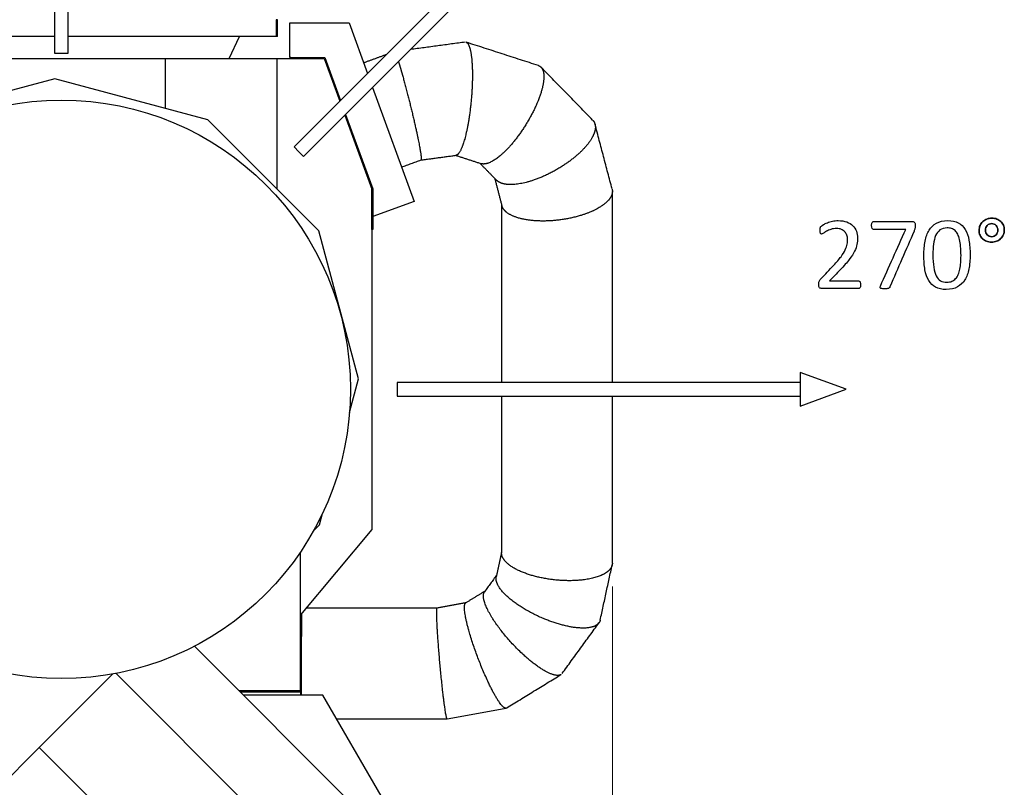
# Model space of a CAD drawing. Header units: inches. Extents: x 0 to 20790, y -12 to 14700.
# Tile 192 of 256: x 6508 to 7974, y 11583 to 12725. Entities that reach past the tile are written whole.
import ezdxf

# ---------------------------------------------------------------- set-up
doc = ezdxf.new("R2010")
doc.units = ezdxf.units.IN
doc.layers.add('1', color=7, linetype='Continuous', true_color=0xffffff)
doc.layers.add('254', color=7, linetype='Continuous', true_color=0xffffff)
doc.styles.add('latin_extended', font='simplex.shx')
doc.dimstyles.get("Standard").update_dxf_attribs({"dimtxt": 0.18, "dimasz": 0.18, "dimexe": 0.18, "dimexo": 0.0625, "dimgap": 0.09, "dimtad": 0, "dimtih": 1, "dimtoh": 1, "dimdec": 4, "dimzin": 0, "dimdsep": 46, "dimtxsty": 'Standard', "dimcen": 0.09, "dimadec": 0, "dimazin": 0, "dimtfac": 1, "dimtdec": 4, "dimtofl": 0, "dimtmove": 0, "dimatfit": 3, "dimfxl": 1, "dimtolj": 1, "dimtzin": 0, "dimarcsym": 0})

# ---------------------------------------------------------------- blocks, each defined once
blk = doc.blocks.new('_U4')
at = {"layer": '254', "color": 3, "linetype": 'Continuous', "lineweight": 13, "transparency": 16777216}
for p, q in [((7390.6, 11881.9), (7390.6, 8755.9)), ((703.1, 10033.9), (703.1, 8755.9)), ((825.6, 8790.9), (7268.1, 8790.9))]:
    blk.add_line(p, q, dxfattribs=at)
at = {"layer": '254', "color": 3, "transparency": 16777216}
for points in [[(825.6, 8811.4), (825.6, 8770.5), (703.1, 8790.9)], [(7268.1, 8770.5), (7268.1, 8811.4), (7390.6, 8790.9)]]:
    blk.add_solid(points, dxfattribs=at)
at = {"layer": 'Defpoints', "color": 0, "transparency": 16777216}
for p in [(7390.6, 11916.9), (703.1, 10068.9), (7390.6, 8790.9)]:
    blk.add_point(p, dxfattribs=at)
at = {"layer": '254', "color": 2, "lineweight": 13, "transparency": 16777216, "insert": (3831.1, 8974.7), "char_height": 122.5, "attachment_point": 1, "style": 'latin_extended'}
blk.add_mtext('\\A1;6687', dxfattribs=at)

msp = doc.modelspace()

# ---------------------------------------------------------------- linework, layer by layer
at = {"layer": '1', "color": 110, "linetype": 'Continuous', "lineweight": 13}
for p, q in [((6890.054, 12700.378), (6890.054, 12725.442)), ((6890.175, 12700.378), (6890.175, 12725.442)), ((6906.038, 11725.442), (6906.038, 11727.442))]:
    msp.add_line(p, q, dxfattribs=at)
at = {"layer": '1', "color": 2, "linetype": 'Continuous', "lineweight": 25}
for p, q in [((6892.134, 12725.442), (6890.175, 12725.442)), ((6892.134, 12700.378), (6892.134, 12725.442)), ((6910.113, 12720.661), (6998.724, 12720.661)), ((6910.113, 12669.161), (6910.113, 12720.661)), ((6998.724, 12720.661), (7026.073, 12645.521)), ((6560.142, 12700.378), (6250.213, 12700.378)), ((6890.054, 12700.378), (6580.126, 12700.378)), ((6820.134, 12667.661), (6835.39, 12700.378)), ((6890.175, 12700.378), (6890.054, 12700.378)), ((6892.134, 12700.378), (6890.175, 12700.378)), ((6911.613, 12669.161), (6910.113, 12669.161)), ((6911.613, 12669.161), (6962.663, 12669.161)), ((6911.613, 12667.661), (6911.613, 12669.161)), ((6962.663, 12669.161), (6985.892, 12605.339)), ((6415.773, 12667.661), (6724.495, 12667.661)), ((6724.495, 12667.661), (6891.138, 12667.661)), ((6724.495, 12667.661), (6724.495, 12593.656)), ((6891.138, 12667.661), (6961.613, 12667.661)), ((6891.138, 12667.661), (6891.138, 12473.745)), ((6961.613, 12667.661), (6984.722, 12604.17)), ((6560.475, 12637.604), (6328.099, 12575.339)), ((6788.33, 12576.55), (6560.475, 12637.604)), ((7033.621, 12624.782), (7095.362, 12455.15)), ((6992.27, 12583.432), (7032.353, 12473.305)), ((6993.44, 12584.604), (7033.853, 12473.568)), ((6953.565, 12411.315), (6788.33, 12576.55)), ((7032.353, 12473.305), (7032.353, 11966.759)), ((7032.353, 12413.304), (7032.353, 12473.304)), ((7033.853, 12473.568), (7033.853, 12413.304)), ((7095.362, 12455.15), (7033.853, 12432.763)), ((7012.626, 12190.896), (6953.565, 12411.315)), ((7033.853, 12413.304), (7032.353, 12413.304)), ((6999.253, 12140.988), (7012.626, 12190.896)), ((6954.416, 11973.653), (6958.989, 11990.72)), ((7032.353, 11966.759), (6926.048, 11840.069)), ((6945.602, 11964.84), (6954.416, 11973.653)), ((6926.048, 11727.442), (6926.048, 11933.249)), ((6926.134, 11807.56), (6926.134, 11840.175)), ((6927.634, 11841.96), (6927.634, 11807.56)), ((6926.036, 11807.56), (6926.134, 11807.56)), ((6927.634, 11805.442), (6926.047, 11805.442)), ((6926.047, 11803.942), (6926.134, 11803.942)), ((6927.634, 11807.56), (6926.134, 11807.56)), ((6926.134, 11805.441), (6926.134, 11807.56)), ((6926.134, 11725.442), (6926.134, 11803.942)), ((6927.634, 11805.44), (6927.634, 11807.56)), ((6927.634, 11725.442), (6927.634, 11805.442)), ((6768.41, 11793.319), (7013.639, 11548.089)), ((6537.112, 11642.495), (6646.359, 11751.743)), ((6967.537, 11436.79), (6651.609, 11752.718)), ((6834.287, 11727.442), (6926.048, 11727.442)), ((6836.286, 11725.442), (6926.134, 11725.442)), ((6959.531, 11720.442), (6841.286, 11720.442)), ((6905.459, 11725.442), (6905.459, 11727.442)), ((6910.134, 11725.442), (6910.134, 11727.442)), ((6927.634, 11725.442), (6926.134, 11725.442)), ((6926.134, 11725.442), (6926.134, 11720.442)), ((6927.634, 11720.441), (6927.634, 11725.442)), ((7046.134, 11570.442), (6959.531, 11720.442)), ((6458.411, 11563.795), (6537.112, 11642.495)), ((6537.112, 11642.495), (6855.177, 11324.43))]:
    msp.add_line(p, q, dxfattribs=at)
msp.add_circle((6570.134, 12175.442), 430.5, dxfattribs=at)
for points in [[(7171.569, 12692.043), (7089.876, 12681.041)], [(7280.491, 12657.194), (7172.909, 12691.938)], [(7054.028, 12673.478), (7020.358, 12661.223)], [(7361.236, 12576.153), (7284.466, 12654.738)], [(7390.174, 12473.538), (7364.769, 12569.9)], [(7105.641, 12516.675), (7157.921, 12523.715)], [(7156.581, 12523.82), (7195.568, 12511.229)], [(7076.791, 12506.174), (7105.669, 12516.685)], [(7193.268, 12511.972), (7217.948, 12486.709)], [(7215.367, 12489.35), (7226.093, 12448.667)], [(7225.634, 11933.162), (7217.689, 11896.517)], [(7372.546, 11832.056), (7390.332, 11914.087)], [(7218.179, 11898.78), (7200.3, 11874.231)], [(7200.992, 11875.181), (7172.323, 11857.607)], [(7172.598, 11857.776), (7129.658, 11849.94)], [(7315.798, 11752.55), (7370.57, 11827.753)], [(7232.822, 11701.16), (7313.943, 11750.887)], [(7144.61, 11684.943), (7232.189, 11700.926)]]:
    msp.add_open_spline(points, degree=1, dxfattribs=at)
for points, weights in [([(7172.928, 12691.932), (7176.526, 12690.785), (7179.523, 12683.581), (7181.208, 12670.551), (7181.87, 12656.91)], [0.573627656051, 0.571852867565, 0.575141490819, 0.585786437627, 0.585786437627]), ([(7071.955, 12663.373), (7073.346, 12659.031), (7074.867, 12654.015), (7076.457, 12648.539), (7078.037, 12642.926)], [0.579129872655, 0.581411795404, 0.583869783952, 0.585786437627, 0.585786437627]), ([(7280.524, 12657.184), (7286.937, 12655.127), (7290.265, 12647.817), (7289.244, 12635.66), (7286.1, 12623.248)], [0.573627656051, 0.571852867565, 0.575141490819, 0.585786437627, 0.585786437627]), ([(7361.197, 12576.194), (7365.919, 12571.369), (7367.053, 12564.447), (7364.236, 12556.153), (7359.435, 12548.18)], [0.573347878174, 0.574167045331, 0.578550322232, 0.585786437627, 0.585786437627]), ([(7390.185, 12473.498), (7391.35, 12469.022), (7390.478, 12464.361), (7387.709, 12459.809), (7383.822, 12455.684)], [0.575812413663, 0.578287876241, 0.582028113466, 0.585786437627, 0.585786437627]), ([(7390.634, 11916.851), (7390.629, 11913.324), (7389.356, 11910.004), (7386.954, 11907.012), (7383.822, 11904.42)], [0.577979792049, 0.580439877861, 0.583345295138, 0.585786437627, 0.585786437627]), ([(7372.554, 11832.092), (7371.998, 11829.526), (7370.711, 11827.332), (7368.786, 11825.54), (7366.414, 11824.131)], [0.579983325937, 0.582080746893, 0.58420887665, 0.585786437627, 0.585786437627]), ([(7313.916, 11750.871), (7313.612, 11750.691), (7313.294, 11750.53), (7312.962, 11750.389), (7312.617, 11750.267)], [0.585472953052, 0.585622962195, 0.585729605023, 0.585786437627, 0.585786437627]), ([(7232.808, 11701.151), (7232.643, 11701.057), (7232.471, 11700.985), (7232.291, 11700.938), (7232.105, 11700.912)], [0.585472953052, 0.585622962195, 0.585729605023, 0.585786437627, 0.585786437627])]:
    msp.add_rational_spline(points, weights, degree=4, dxfattribs=at)
for points, weights, knots in [([(7181.87, 12656.91), (7183.046, 12632.71), (7181.58, 12591.895), (7174.125, 12556.766), (7165.743, 12532.77), (7163.118, 12527.189), (7160.433, 12524.075), (7157.911, 12523.714)], [0.585786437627, 0.585786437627, 0.552284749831, 0.585786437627, 0.585786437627, 0.580838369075, 0.576647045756, 0.574532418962], [0, 0, 0, 0, 0, 0.72238024, 0.72238024, 0.72238024, 1, 1, 1, 1, 1]), ([(7078.037, 12642.926), (7084.644, 12619.458), (7094.793, 12580.207), (7101.741, 12547.018), (7105.538, 12524.663), (7106.227, 12519.529), (7106.259, 12516.781), (7105.626, 12516.673)], [0.585786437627, 0.585786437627, 0.552284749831, 0.585786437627, 0.585786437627, 0.580839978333, 0.576649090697, 0.574533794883], [0, 0, 0, 0, 0, 0.72241286, 0.72241286, 0.72241286, 1, 1, 1, 1, 1]), ([(7286.1, 12623.248), (7280.521, 12601.23), (7264.613, 12565.079), (7239.247, 12535.735), (7214.823, 12515.902), (7207.098, 12511.22), (7200.437, 12509.649), (7195.501, 12511.251)], [0.585786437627, 0.585786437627, 0.552284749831, 0.585786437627, 0.585786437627, 0.57938682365, 0.574978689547, 0.573618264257], [0, 0, 0, 0, 0, 0.69586396, 0.69586396, 0.69586396, 1, 1, 1, 1, 1]), ([(7359.435, 12548.18), (7349.105, 12531.026), (7323.035, 12505.277), (7285.066, 12488.833), (7247.154, 12479.741), (7233.509, 12478.485), (7223.44, 12481.096), (7217.985, 12486.671)], [0.585786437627, 0.585786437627, 0.552284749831, 0.585786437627, 0.585786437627, 0.576186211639, 0.572403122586, 0.57334831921], [0, 0, 0, 0, 0, 0.6513332, 0.6513332, 0.6513332, 1, 1, 1, 1, 1]), ([(7383.822, 12455.684), (7372.215, 12443.368), (7343.418, 12427.965), (7302.066, 12424.352), (7257.508, 12427.542), (7238.897, 12431.687), (7228.424, 12439.708), (7226.082, 12448.711)], [0.585786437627, 0.585786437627, 0.552284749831, 0.585786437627, 0.585786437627, 0.570965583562, 0.570897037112, 0.575814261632], [0, 0, 0, 0, 0, 0.60055551, 0.60055551, 0.60055551, 1, 1, 1, 1, 1]), ([(7383.822, 11904.42), (7372.215, 11894.821), (7343.418, 11885.588), (7302.066, 11890.135), (7255.235, 11902.449), (7233.972, 11911.506), (7224.872, 11923.013), (7225.677, 11932.835)], [0.585786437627, 0.585786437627, 0.552284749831, 0.585786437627, 0.585786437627, 0.566938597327, 0.571654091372, 0.578722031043], [0, 0, 0, 0, 0, 0.57140816, 0.57140816, 0.57140816, 1, 1, 1, 1, 1]), ([(7366.414, 11824.131), (7355.481, 11817.638), (7328.354, 11816.11), (7289.402, 11831.723), (7244.464, 11857.033), (7223.447, 11872.657), (7215.647, 11887.053), (7217.678, 11896.469)], [0.585786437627, 0.585786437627, 0.552284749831, 0.585786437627, 0.585786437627, 0.565260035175, 0.572408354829, 0.579973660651], [0, 0, 0, 0, 0, 0.56093115, 0.56093115, 0.56093115, 1, 1, 1, 1, 1]), ([(7312.617, 11750.267), (7304.249, 11747.295), (7283.487, 11754.507), (7253.675, 11782.669), (7217.3, 11824.748), (7198.759, 11851.091), (7195.502, 11867.904), (7200.303, 11874.235)], [0.585786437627, 0.585786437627, 0.552284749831, 0.585786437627, 0.585786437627, 0.559521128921, 0.576759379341, 0.583718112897], [0, 0, 0, 0, 0, 0.53038088, 0.53038088, 0.53038088, 1, 1, 1, 1, 1]), ([(7144.588, 11684.942), (7143.445, 11684.942), (7140.609, 11699.526), (7136.536, 11738.273), (7131.277, 11796.473), (7128.365, 11834.973), (7128.534, 11849.746), (7129.658, 11849.94)], [0.585786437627, 0.585786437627, 0.552284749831, 0.585786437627, 0.585786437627, 0.55259809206, 0.585319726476, 0.585782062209], [0, 0, 0, 0, 0, 0.50117463, 0.50117463, 0.50117463, 1, 1, 1, 1, 1]), ([(7232.105, 11700.912), (7227.576, 11700.294), (7216.34, 11713.346), (7200.205, 11749.892), (7179.756, 11804.23), (7168.73, 11839.31), (7168.481, 11855.381), (7172.334, 11857.613)], [0.585786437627, 0.585786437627, 0.552284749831, 0.585786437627, 0.585786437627, 0.555003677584, 0.581959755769, 0.585469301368], [0, 0, 0, 0, 0, 0.51057855, 0.51057855, 0.51057855, 1, 1, 1, 1, 1])]:
    msp.add_rational_spline(points, weights, degree=4, knots=knots, dxfattribs=at)
for points, knots in [([(7390.633, 12185.443), (7390.633, 12192.253), (7390.633, 12215.593), (7390.634, 12259.116), (7390.634, 12319.667), (7390.634, 12391.183), (7390.634, 12442.515), (7390.634, 12470.008)], [0, 0, 0, 0, 0.07178464, 0.24602688, 0.45881048, 0.71013503, 1, 1, 1, 1]), ([(7225.634, 12450.407), (7225.634, 12432.104), (7225.634, 12397.284), (7225.634, 12348.328), (7225.634, 12305.921), (7225.634, 12270.66), (7225.634, 12241.685), (7225.634, 12214.074), (7225.634, 12195.836), (7225.634, 12185.446)], [0, 0, 0, 0, 0.20718334, 0.39416689, 0.554197, 0.68727403, 0.79339823, 0.88229261, 1, 1, 1, 1]), ([(7225.634, 12165.446), (7225.634, 12154.839), (7225.634, 12125.241), (7225.634, 12073.214), (7225.634, 12005.926), (7225.634, 11957.629), (7225.634, 11931.761)], [0, 0, 0, 0, 0.13615604, 0.37994503, 0.6678928, 1, 1, 1, 1]), ([(7390.634, 11916.882), (7390.634, 11936.968), (7390.634, 11974.608), (7390.634, 12027.271), (7390.634, 12072.34), (7390.633, 12109.816), (7390.633, 12140.009), (7390.633, 12157.707), (7390.633, 12165.447)], [0, 0, 0, 0, 0.2423815, 0.4542275, 0.63553756, 0.78631133, 0.90654855, 1, 1, 1, 1]), ([(7129.666, 11849.942), (7115.3, 11849.942), (7089.368, 11849.942), (7054.673, 11849.942), (7027.936, 11849.942), (7001.191, 11849.942), (6970.774, 11849.942), (6946.766, 11849.942), (6934.332, 11849.942)], [0, 0, 0, 0, 0.22063827, 0.39827781, 0.53285322, 0.631269, 0.809042, 1, 1, 1, 1]), ([(6980.03, 11684.942), (6982.42, 11684.942), (6993.472, 11684.942), (7016.154, 11684.942), (7051.047, 11684.942), (7094.848, 11684.942), (7127.018, 11684.942), (7144.588, 11684.942)], [0, 0, 0, 0, 0.04357983, 0.20147938, 0.41351593, 0.67968947, 1, 1, 1, 1])]:
    msp.add_open_spline(points, degree=3, knots=knots, dxfattribs=at)
at = {"layer": '254', "color": 2, "linetype": 'Continuous', "lineweight": 25}
for p, q in [((6560.134, 13275.442), (6560.134, 12675.442)), ((6580.134, 12675.442), (6580.134, 13275.442)), ((7340.88, 12960.33), (6916.616, 12536.066)), ((6930.758, 12521.924), (7355.022, 12946.188)), ((6560.134, 12675.442), (6570.134, 12675.442)), ((6570.134, 12675.442), (6580.134, 12675.442)), ((6916.616, 12536.066), (6923.687, 12528.995)), ((6923.687, 12528.995), (6930.758, 12521.924)), ((7738.821, 12175.442), (7670.134, 12200.442)), ((7670.134, 12200.442), (7670.134, 12150.442)), ((7670.134, 12185.442), (7070.134, 12185.442)), ((7070.134, 12185.442), (7070.134, 12175.442)), ((7070.134, 12175.442), (7070.134, 12165.442)), ((7670.134, 12150.442), (7738.821, 12175.442)), ((7070.134, 12165.442), (7670.134, 12165.442))]:
    msp.add_line(p, q, dxfattribs=at)
for points, knots in [([(7760.087, 12328.7), (7760.218, 12329.424), (7760.275, 12330.232), (7760.275, 12332.078), (7760.218, 12332.886), (7760.073, 12333.578), (7759.958, 12334.271), (7759.756, 12334.848), (7759.179, 12335.771), (7758.862, 12336.117), (7758.458, 12336.348), (7758.083, 12336.579), (7757.679, 12336.694), (7742.839, 12336.694), (7728.404, 12336.694), (7713.968, 12336.694), (7719.219, 12342.186), (7724.47, 12347.677), (7729.721, 12353.169), (7735.434, 12358.997), (7739.993, 12364.19), (7746.873, 12373.152), (7749.485, 12377.231), (7753.12, 12384.559), (7754.332, 12387.964), (7754.88, 12391.138), (7755.457, 12394.282), (7755.746, 12397.456), (7755.746, 12404.179), (7755.14, 12407.497), (7752.783, 12413.761), (7751.014, 12416.498), (7746.224, 12421.23), (7743.224, 12423.076), (7736.011, 12425.789), (7731.77, 12426.481), (7723.922, 12426.481), (7721.037, 12426.164), (7715.555, 12424.952), (7713.045, 12424.173), (7708.486, 12422.384), (7706.582, 12421.49), (7703.561, 12419.63), (7702.485, 12418.893), (7701.879, 12418.374), (7701.274, 12417.825), (7700.841, 12417.364), (7700.437, 12416.671), (7700.264, 12416.267), (7700.033, 12415.46), (7699.917, 12414.969), (7699.889, 12414.392), (7699.831, 12413.844), (7699.802, 12413.18), (7699.802, 12411.334), (7699.86, 12410.411), (7699.946, 12409.632), (7700.062, 12408.853), (7700.206, 12408.247), (7700.552, 12407.323), (7700.783, 12406.977), (7701.36, 12406.573), (7701.677, 12406.487), (7702.658, 12406.487), (7703.582, 12406.919), (7704.851, 12407.785), (7706.092, 12408.651), (7707.65, 12409.603), (7709.525, 12410.641), (7711.4, 12411.651), (7713.593, 12412.603), (7716.074, 12413.469), (7718.556, 12414.363), (7721.383, 12414.796), (7727.154, 12414.796), (7729.519, 12414.363), (7731.568, 12413.469), (7733.616, 12412.603), (7735.319, 12411.42), (7736.703, 12409.949), (7738.059, 12408.449), (7739.098, 12406.718), (7739.819, 12404.756), (7740.512, 12402.765), (7740.887, 12400.688), (7740.887, 12396.273), (7740.656, 12393.907), (7739.733, 12388.887), (7738.781, 12386.089), (7735.849, 12379.938), (7733.761, 12376.539), (7728.394, 12369.037), (7724.817, 12364.796), (7713.884, 12353.3), (7707.477, 12346.456), (7701.043, 12339.637), (7700.408, 12338.945), (7699.917, 12338.339), (7699.542, 12337.733), (7699.138, 12337.156), (7698.821, 12336.55), (7698.561, 12335.973), (7698.302, 12335.367), (7698.158, 12334.704), (7697.988, 12333.174), (7697.956, 12332.251), (7697.956, 12330.116), (7698.042, 12329.164), (7698.215, 12328.385), (7698.417, 12327.635), (7698.677, 12327.029), (7699.081, 12326.625), (7699.456, 12326.221), (7699.917, 12325.904), (7700.466, 12325.731), (7700.985, 12325.558), (7701.62, 12325.471), (7720.681, 12325.471), (7739.021, 12325.471), (7757.823, 12325.471), (7758.227, 12325.587), (7758.631, 12325.817), (7759.006, 12326.048), (7759.323, 12326.394), (7759.785, 12327.375), (7759.958, 12327.981), (7760.087, 12328.7)], [0, 0, 0, 0, 0.00555741, 0.00555741, 0.01111482, 0.01111482, 0.01111482, 0.0153012, 0.0153012, 0.01948757, 0.01948757, 0.01948757, 0.02245083, 0.02245083, 0.12835203, 0.12835203, 0.12835203, 0.1837982, 0.1837982, 0.1837982, 0.23414323, 0.23414323, 0.28469286, 0.28469286, 0.33524248, 0.33524248, 0.33524248, 0.36153193, 0.36153193, 0.3909283, 0.3909283, 0.42008855, 0.42008855, 0.44924879, 0.44924879, 0.47840904, 0.47840904, 0.49674333, 0.49674333, 0.51507761, 0.51507761, 0.5334119, 0.5334119, 0.55200259, 0.55200259, 0.55200259, 0.55704816, 0.55704816, 0.56209373, 0.56209373, 0.5671393, 0.5671393, 0.5671393, 0.57261931, 0.57261931, 0.58012896, 0.58012896, 0.58012896, 0.58535055, 0.58535055, 0.59057213, 0.59057213, 0.59579371, 0.59579371, 0.60536662, 0.60536662, 0.60536662, 0.62055723, 0.62055723, 0.62055723, 0.64035206, 0.64035206, 0.64035206, 0.66411131, 0.66411131, 0.68435067, 0.68435067, 0.68435067, 0.70174064, 0.70174064, 0.70174064, 0.71863734, 0.71863734, 0.71863734, 0.73641024, 0.73641024, 0.75395233, 0.75395233, 0.77149441, 0.77149441, 0.78890302, 0.78890302, 0.80631163, 0.80631163, 0.83146003, 0.83146003, 0.83146003, 0.837426, 0.837426, 0.837426, 0.84238465, 0.84238465, 0.84238465, 0.84757991, 0.84757991, 0.85258514, 0.85258514, 0.8581624, 0.8581624, 0.8581624, 0.86301844, 0.86301844, 0.86301844, 0.86710106, 0.86710106, 0.86710106, 0.87175632, 0.87175632, 0.99012407, 0.99012407, 0.99310343, 0.99310343, 0.99310343, 0.99655172, 0.99655172, 1, 1, 1, 1]), ([(7701.879, 12418.374), (7702.485, 12418.893), (7703.561, 12419.63), (7706.582, 12421.49), (7708.486, 12422.384), (7713.045, 12424.173), (7715.555, 12424.952), (7721.037, 12426.164), (7723.922, 12426.481), (7731.77, 12426.481), (7736.011, 12425.789), (7743.224, 12423.076), (7746.224, 12421.23), (7751.014, 12416.498), (7752.783, 12413.761), (7755.14, 12407.497), (7755.746, 12404.179), (7755.746, 12397.456), (7755.457, 12394.282), (7754.88, 12391.138)], [0, 0, 0, 0, 0.08576619, 0.08576619, 0.1703495, 0.1703495, 0.25493281, 0.25493281, 0.33951612, 0.33951612, 0.47404386, 0.47404386, 0.60857159, 0.60857159, 0.74309933, 0.74309933, 0.87871642, 0.87871642, 1, 1, 1, 1]), ([(7841.477, 12416.817), (7841.551, 12417.566), (7841.608, 12418.402), (7841.608, 12420.451), (7841.522, 12421.374), (7841.377, 12422.095), (7841.204, 12422.817), (7841.002, 12423.394), (7840.425, 12424.317), (7840.021, 12424.634), (7839.473, 12424.779), (7838.954, 12424.952), (7838.319, 12425.01), (7818.258, 12425.01), (7798.917, 12425.01), (7779.115, 12425.01), (7778.711, 12424.894), (7778.365, 12424.663), (7777.99, 12424.432), (7777.702, 12424.086), (7777.182, 12423.105), (7776.98, 12422.499), (7776.865, 12421.778), (7776.721, 12421.057), (7776.663, 12420.22), (7776.663, 12417.393), (7776.894, 12415.979), (7777.875, 12413.902), (7778.625, 12413.411), (7795.503, 12413.411), (7811.429, 12413.411), (7827.355, 12413.411), (7814.795, 12385.252), (7802.235, 12357.093), (7789.675, 12328.933), (7789.358, 12328.27), (7789.185, 12327.693), (7789.069, 12326.712), (7789.271, 12326.308), (7789.704, 12325.962), (7790.137, 12325.644), (7790.858, 12325.385), (7792.79, 12325.092), (7794.147, 12325.01), (7797.234, 12325.01), (7798.36, 12325.038), (7800.206, 12325.211), (7800.956, 12325.356), (7801.562, 12325.587), (7802.139, 12325.817), (7802.63, 12326.135), (7803.005, 12326.51), (7803.409, 12326.885), (7803.726, 12327.404), (7815.812, 12355.605), (7827.875, 12383.098), (7840.133, 12411.364), (7840.396, 12412.026), (7840.627, 12412.661), (7840.858, 12413.325), (7841.031, 12413.988), (7841.175, 12414.681), (7841.291, 12415.373), (7841.406, 12416.094), (7841.477, 12416.817)], [0, 0, 0, 0, 0.00627654, 0.00627654, 0.01392607, 0.01392607, 0.01392607, 0.01889223, 0.01889223, 0.02385839, 0.02385839, 0.02385839, 0.02901881, 0.02901881, 0.16738668, 0.16738668, 0.17068934, 0.17068934, 0.17068934, 0.17417495, 0.17417495, 0.17766056, 0.17766056, 0.17766056, 0.18384238, 0.18384238, 0.19547877, 0.19547877, 0.20711515, 0.20711515, 0.40176012, 0.40176012, 0.40176012, 0.68571509, 0.68571509, 0.68571509, 0.69131376, 0.69131376, 0.69691242, 0.69691242, 0.69691242, 0.70381789, 0.70381789, 0.71092799, 0.71092799, 0.7162897, 0.7162897, 0.72165142, 0.72165142, 0.72165142, 0.72686465, 0.72686465, 0.72686465, 0.73232297, 0.73232297, 0.9809193, 0.9809193, 0.98744448, 0.98744448, 0.98744448, 0.99362703, 0.99362703, 0.99362703, 1, 1, 1, 1]), ([(7827.355, 12413.411), (7811.429, 12413.411), (7795.503, 12413.411), (7778.625, 12413.411), (7777.875, 12413.902), (7776.894, 12415.979), (7776.663, 12417.393), (7776.663, 12420.22), (7776.721, 12421.057), (7776.865, 12421.778)], [0, 0, 0, 0, 0.86856469, 0.86856469, 0.92048975, 0.92048975, 0.97241481, 0.97241481, 1, 1, 1, 1]), ([(7776.865, 12421.778), (7776.98, 12422.499), (7777.182, 12423.105), (7777.702, 12424.086), (7777.99, 12424.432), (7778.365, 12424.663)], [0, 0, 0, 0, 0.5, 0.5, 1, 1, 1, 1]), ([(7778.365, 12424.663), (7778.711, 12424.894), (7779.115, 12425.01), (7798.917, 12425.01), (7818.258, 12425.01), (7838.319, 12425.01), (7838.954, 12424.952), (7839.473, 12424.779)], [0, 0, 0, 0, 0.02249297, 0.02249297, 0.96485473, 0.96485473, 1, 1, 1, 1]), ([(7839.473, 12424.779), (7840.021, 12424.634), (7840.425, 12424.317), (7841.002, 12423.394), (7841.204, 12422.817), (7841.377, 12422.095)], [0, 0, 0, 0, 0.5, 0.5, 1, 1, 1, 1]), ([(7841.377, 12422.095), (7841.522, 12421.374), (7841.608, 12420.451), (7841.608, 12418.402), (7841.551, 12417.566), (7841.493, 12416.816)], [0, 0, 0, 0, 0.54929577, 0.54929577, 1, 1, 1, 1]), ([(7921.501, 12354.553), (7922.71, 12360.843), (7923.316, 12367.825), (7923.316, 12383.694), (7922.739, 12390.965), (7920.542, 12403.63), (7918.7, 12408.939), (7913.462, 12417.631), (7910.016, 12420.913), (7901.441, 12425.344), (7896.138, 12426.481), (7883.27, 12426.481), (7877.731, 12425.24), (7868.694, 12420.259), (7865.065, 12416.758), (7859.538, 12407.662), (7857.534, 12402.246), (7855.059, 12389.579), (7854.447, 12382.598), (7854.447, 12366.816), (7854.995, 12359.545), (7857.184, 12346.873), (7859.063, 12341.542), (7864.32, 12332.878), (7867.748, 12329.597), (7876.299, 12325.09), (7881.568, 12324), (7894.465, 12324), (7900.004, 12325.24), (7909.029, 12330.242), (7912.699, 12333.723), (7918.283, 12342.819), (7920.287, 12348.235), (7921.501, 12354.553)], [0, 0, 0, 0, 0.05430466, 0.05430466, 0.11270779, 0.11270779, 0.17136982, 0.17136982, 0.22974712, 0.22974712, 0.28781543, 0.28781543, 0.34854741, 0.34854741, 0.40974271, 0.40974271, 0.47065537, 0.47065537, 0.53130136, 0.53130136, 0.59678981, 0.59678981, 0.66204002, 0.66204002, 0.72741729, 0.72741729, 0.79296021, 0.79296021, 0.86242965, 0.86242965, 0.93137314, 0.93137314, 1, 1, 1, 1]), ([(7856.294, 12395.898), (7857.534, 12402.246), (7859.538, 12407.662), (7865.065, 12416.758), (7868.694, 12420.259), (7877.731, 12425.24), (7883.27, 12426.481), (7896.138, 12426.481), (7901.441, 12425.344), (7910.016, 12420.913), (7913.462, 12417.631), (7918.7, 12408.939), (7920.542, 12403.63), (7922.739, 12390.965), (7923.316, 12383.694), (7923.316, 12367.825), (7922.71, 12360.843), (7921.499, 12354.554)], [0, 0, 0, 0, 0.12942094, 0.12942094, 0.2594424, 0.2594424, 0.38847946, 0.38847946, 0.511857, 0.511857, 0.63589107, 0.63589107, 0.7605301, 0.7605301, 0.88461905, 0.88461905, 1, 1, 1, 1]), ([(7972.819, 12405.566), (7973.749, 12407.756), (7974.239, 12410.122), (7974.239, 12415.258), (7973.778, 12417.623), (7971.931, 12421.951), (7970.633, 12423.769), (7969.017, 12425.298), (7967.373, 12426.798), (7965.411, 12427.981), (7963.16, 12428.876), (7960.91, 12429.741), (7958.429, 12430.174), (7953.062, 12430.174), (7950.552, 12429.712), (7945.936, 12427.866), (7943.916, 12426.596), (7940.47, 12423.437), (7939.127, 12421.518), (7938.146, 12419.297), (7937.194, 12417.046), (7936.703, 12414.623), (7936.703, 12409.401), (7937.165, 12407.006), (7939.022, 12402.712), (7940.281, 12400.861), (7941.926, 12399.332), (7943.57, 12397.774), (7945.503, 12396.591), (7949.981, 12394.904), (7952.428, 12394.484), (7957.881, 12394.484), (7960.391, 12394.946), (7965.065, 12396.793), (7967.084, 12398.091), (7970.561, 12401.394), (7971.874, 12403.342), (7972.819, 12405.566)], [0, 0, 0, 0, 0.05872485, 0.05872485, 0.1201497, 0.1201497, 0.18157455, 0.18157455, 0.18157455, 0.24024027, 0.24024027, 0.24024027, 0.30435366, 0.30435366, 0.36986081, 0.36986081, 0.43536797, 0.43536797, 0.50028413, 0.50028413, 0.50028413, 0.56495556, 0.56495556, 0.63034557, 0.63034557, 0.6964808, 0.6964808, 0.6964808, 0.75671415, 0.75671415, 0.81789207, 0.81789207, 0.87842602, 0.87842602, 0.93895996, 0.93895996, 1, 1, 1, 1]), ([(7938.146, 12419.297), (7937.194, 12417.046), (7936.703, 12414.623), (7936.703, 12409.401), (7937.165, 12407.006), (7939.022, 12402.712), (7940.281, 12400.861), (7941.926, 12399.332)], [0, 0, 0, 0, 0.32962555, 0.32962555, 0.6629136, 0.6629136, 1, 1, 1, 1]), ([(7963.16, 12428.876), (7960.91, 12429.741), (7958.429, 12430.174), (7953.062, 12430.174), (7950.552, 12429.712), (7945.936, 12427.866), (7943.916, 12426.596), (7940.47, 12423.437), (7939.127, 12421.518), (7938.146, 12419.297)], [0, 0, 0, 0, 0.24654836, 0.24654836, 0.49845646, 0.49845646, 0.75036457, 0.75036457, 1, 1, 1, 1]), ([(7948.879, 12405.246), (7948.042, 12406.112), (7947.379, 12407.179), (7946.446, 12409.628), (7946.224, 12410.988), (7946.224, 12413.815), (7946.455, 12415.056), (7947.379, 12417.422), (7948.042, 12418.46), (7949.658, 12420.191), (7950.639, 12420.884), (7952.832, 12421.865), (7954.043, 12422.095), (7956.64, 12422.095), (7957.881, 12421.865), (7960.131, 12420.884), (7961.112, 12420.191), (7961.92, 12419.326)], [0, 0, 0, 0, 0.13295874, 0.13295874, 0.26868605, 0.26868605, 0.38875252, 0.38875252, 0.50881899, 0.50881899, 0.62888546, 0.62888546, 0.74895193, 0.74895193, 0.87447596, 0.87447596, 1, 1, 1, 1]), ([(7963.853, 12416.21), (7964.314, 12414.998), (7964.545, 12413.7), (7964.545, 12410.93), (7964.314, 12409.66), (7963.391, 12407.295), (7962.757, 12406.256), (7961.978, 12405.362), (7961.17, 12404.467), (7960.218, 12403.746), (7959.121, 12403.255), (7958.025, 12402.736), (7956.842, 12402.476), (7954.274, 12402.476), (7953.033, 12402.707), (7950.725, 12403.688), (7949.744, 12404.381), (7948.879, 12405.246), (7948.042, 12406.112), (7947.379, 12407.179), (7946.446, 12409.628), (7946.224, 12410.988), (7946.224, 12413.815), (7946.455, 12415.056), (7947.379, 12417.422), (7948.042, 12418.46), (7949.658, 12420.191), (7950.639, 12420.884), (7952.832, 12421.865), (7954.043, 12422.095), (7956.64, 12422.095), (7957.881, 12421.865), (7960.131, 12420.884), (7961.112, 12420.191), (7961.92, 12419.326), (7962.757, 12418.46), (7963.391, 12417.422), (7963.853, 12416.21)], [0, 0, 0, 0, 0.06514336, 0.06514336, 0.13028672, 0.13028672, 0.19543009, 0.19543009, 0.19543009, 0.25588848, 0.25588848, 0.25588848, 0.31688225, 0.31688225, 0.38513718, 0.38513718, 0.45339212, 0.45339212, 0.45339212, 0.51788016, 0.51788016, 0.58371103, 0.58371103, 0.64194602, 0.64194602, 0.70018102, 0.70018102, 0.75841602, 0.75841602, 0.81665102, 0.81665102, 0.87753306, 0.87753306, 0.9384151, 0.9384151, 0.9384151, 1, 1, 1, 1]), ([(7972.826, 12405.563), (7973.749, 12407.756), (7974.239, 12410.122), (7974.239, 12415.258), (7973.778, 12417.623), (7971.931, 12421.951), (7970.633, 12423.769), (7969.017, 12425.298)], [0, 0, 0, 0, 0.32342007, 0.32342007, 0.66171004, 0.66171004, 1, 1, 1, 1]), ([(7699.946, 12409.632), (7699.86, 12410.411), (7699.802, 12411.334), (7699.802, 12413.18), (7699.831, 12413.844), (7699.889, 12414.392)], [0, 0, 0, 0, 0.578125, 0.578125, 1, 1, 1, 1]), ([(7699.889, 12414.392), (7699.917, 12414.969), (7700.033, 12415.46), (7700.264, 12416.267), (7700.437, 12416.671), (7700.841, 12417.364), (7701.274, 12417.825), (7701.879, 12418.374)], [0, 0, 0, 0, 0.33333333, 0.33333333, 0.66666667, 0.66666667, 1, 1, 1, 1]), ([(7704.851, 12407.785), (7703.582, 12406.919), (7702.658, 12406.487), (7701.677, 12406.487), (7701.36, 12406.573), (7700.783, 12406.977), (7700.552, 12407.323), (7700.206, 12408.247), (7700.062, 12408.853), (7699.946, 12409.632)], [0, 0, 0, 0, 0.37931034, 0.37931034, 0.5862069, 0.5862069, 0.79310345, 0.79310345, 1, 1, 1, 1]), ([(7701.043, 12339.637), (7707.477, 12346.456), (7713.884, 12353.3), (7724.817, 12364.796), (7728.394, 12369.037), (7733.761, 12376.539), (7735.849, 12379.938), (7738.781, 12386.089), (7739.733, 12388.887), (7740.656, 12393.907), (7740.887, 12396.273), (7740.887, 12400.688), (7740.512, 12402.765), (7739.819, 12404.756)], [0, 0, 0, 0, 0.22290198, 0.22290198, 0.37720257, 0.37720257, 0.53150316, 0.53150316, 0.68698683, 0.68698683, 0.8424705, 0.8424705, 1, 1, 1, 1]), ([(7731.568, 12413.469), (7729.519, 12414.363), (7727.154, 12414.796), (7721.383, 12414.796), (7718.556, 12414.363), (7716.074, 12413.469)], [0, 0, 0, 0, 0.46, 0.46, 1, 1, 1, 1]), ([(7840.627, 12412.661), (7840.396, 12412.026), (7840.133, 12411.364), (7827.875, 12383.098), (7815.812, 12355.605), (7803.726, 12327.404), (7803.409, 12326.885), (7803.005, 12326.51)], [0, 0, 0, 0, 0.02504104, 0.02504104, 0.97905318, 0.97905318, 1, 1, 1, 1]), ([(7895.734, 12414.681), (7893.743, 12415.315), (7891.522, 12415.633), (7884.713, 12415.633), (7881.164, 12414.594), (7875.74, 12410.497), (7873.581, 12407.68), (7870.46, 12400.514), (7869.421, 12396.299), (7868.267, 12386.666), (7867.979, 12381.472), (7867.979, 12368.489), (7868.359, 12362.167), (7869.912, 12351.755), (7871.135, 12347.52), (7874.47, 12340.965), (7876.611, 12338.579), (7881.77, 12335.598), (7884.915, 12334.848), (7891.464, 12334.848), (7894.007, 12335.299), (7898.36, 12337.156), (7900.22, 12338.496), (7903.351, 12341.917), (7904.649, 12343.994), (7905.688, 12346.389)], [0, 0, 0, 0, 0.04282924, 0.04282924, 0.11891413, 0.11891413, 0.19499902, 0.19499902, 0.27085822, 0.27085822, 0.34676977, 0.34676977, 0.44877592, 0.44877592, 0.55141846, 0.55141846, 0.65478061, 0.65478061, 0.75951869, 0.75951869, 0.84052706, 0.84052706, 0.92063094, 0.92063094, 1, 1, 1, 1]), ([(7909.222, 12387.934), (7909.583, 12383.982), (7909.756, 12379.539), (7909.756, 12370.855), (7909.641, 12367.306), (7909.179, 12360.497), (7908.775, 12357.323), (7907.513, 12351.471), (7906.698, 12348.812), (7905.688, 12346.389), (7904.649, 12343.994), (7903.351, 12341.917), (7900.22, 12338.496), (7898.36, 12337.156), (7894.007, 12335.299), (7891.464, 12334.848), (7884.915, 12334.848), (7881.77, 12335.598), (7876.611, 12338.579), (7874.47, 12340.965), (7871.135, 12347.52), (7869.912, 12351.755), (7868.359, 12362.167), (7867.979, 12368.489), (7867.979, 12381.472), (7868.267, 12386.666), (7869.421, 12396.299), (7870.46, 12400.514), (7873.581, 12407.68), (7875.74, 12410.497), (7881.164, 12414.594), (7884.713, 12415.633), (7891.522, 12415.633), (7893.743, 12415.315), (7895.734, 12414.681), (7897.696, 12414.017), (7899.456, 12413.007), (7900.985, 12411.593), (7902.543, 12410.18), (7903.841, 12408.391), (7906.074, 12404.04), (7906.957, 12401.438), (7908.342, 12395.379), (7908.862, 12391.888), (7909.222, 12387.934)], [0, 0, 0, 0, 0.08461098, 0.08461098, 0.14721332, 0.14721332, 0.20981566, 0.20981566, 0.27170676, 0.27170676, 0.27170676, 0.31910372, 0.31910372, 0.36693951, 0.36693951, 0.41531542, 0.41531542, 0.47786205, 0.47786205, 0.53958701, 0.53958701, 0.60088225, 0.60088225, 0.66179744, 0.66179744, 0.70712968, 0.70712968, 0.75243066, 0.75243066, 0.79786641, 0.79786641, 0.84330217, 0.84330217, 0.86887858, 0.86887858, 0.86887858, 0.8996503, 0.8996503, 0.8996503, 0.93345508, 0.93345508, 0.96672754, 0.96672754, 1, 1, 1, 1]), ([(7909.237, 12387.935), (7908.862, 12391.888), (7908.342, 12395.379), (7906.957, 12401.438), (7906.074, 12404.04), (7903.841, 12408.391), (7902.543, 12410.18), (7900.985, 12411.593)], [0, 0, 0, 0, 0.33156512, 0.33156512, 0.66313024, 0.66313024, 1, 1, 1, 1]), ([(7941.926, 12399.332), (7943.57, 12397.774), (7945.503, 12396.591), (7949.981, 12394.904), (7952.428, 12394.484), (7957.881, 12394.484), (7960.391, 12394.946), (7965.065, 12396.793), (7967.084, 12398.091), (7970.561, 12401.394), (7971.874, 12403.342), (7972.826, 12405.563)], [0, 0, 0, 0, 0.19844986, 0.19844986, 0.40001182, 0.40001182, 0.59945208, 0.59945208, 0.79889234, 0.79889234, 1, 1, 1, 1]), ([(7959.121, 12403.255), (7958.025, 12402.736), (7956.842, 12402.476), (7954.274, 12402.476), (7953.033, 12402.707), (7950.725, 12403.688), (7949.744, 12404.381), (7948.879, 12405.246)], [0, 0, 0, 0, 0.30882353, 0.30882353, 0.65441176, 0.65441176, 1, 1, 1, 1]), ([(7963.853, 12416.21), (7964.314, 12414.998), (7964.545, 12413.7), (7964.545, 12410.93), (7964.314, 12409.66), (7963.391, 12407.295), (7962.757, 12406.256), (7961.978, 12405.362)], [0, 0, 0, 0, 0.33333333, 0.33333333, 0.66666667, 0.66666667, 1, 1, 1, 1]), ([(7754.88, 12391.138), (7754.332, 12387.964), (7753.12, 12384.559), (7749.485, 12377.231), (7746.873, 12373.152), (7739.993, 12364.19), (7735.434, 12358.997), (7729.721, 12353.169)], [0, 0, 0, 0, 0.33378366, 0.33378366, 0.66756732, 0.66756732, 1, 1, 1, 1]), ([(7921.499, 12354.554), (7920.287, 12348.235), (7918.283, 12342.819), (7912.699, 12333.723), (7909.029, 12330.242), (7900.004, 12325.24), (7894.465, 12324), (7881.568, 12324), (7876.299, 12325.09), (7867.748, 12329.597), (7864.32, 12332.878), (7859.063, 12341.542), (7857.184, 12346.873), (7854.995, 12359.545), (7854.447, 12366.816), (7854.447, 12382.598), (7855.059, 12389.579), (7856.294, 12395.898)], [0, 0, 0, 0, 0.12964495, 0.12964495, 0.25988806, 0.25988806, 0.39112477, 0.39112477, 0.51494374, 0.51494374, 0.63844981, 0.63844981, 0.76171583, 0.76171583, 0.88543193, 0.88543193, 1, 1, 1, 1]), ([(7905.688, 12346.389), (7906.698, 12348.812), (7907.513, 12351.471), (7908.775, 12357.323), (7909.179, 12360.497), (7909.641, 12367.306), (7909.756, 12370.855), (7909.756, 12379.539), (7909.583, 12383.982), (7909.237, 12387.935)], [0, 0, 0, 0, 0.22778636, 0.22778636, 0.45819043, 0.45819043, 0.6885945, 0.6885945, 1, 1, 1, 1]), ([(7698.215, 12328.385), (7698.042, 12329.164), (7697.956, 12330.116), (7697.956, 12332.251), (7697.988, 12333.174), (7698.158, 12334.704), (7698.302, 12335.367), (7698.561, 12335.973)], [0, 0, 0, 0, 0.35348887, 0.35348887, 0.67072248, 0.67072248, 1, 1, 1, 1]), ([(7713.968, 12336.694), (7728.404, 12336.694), (7742.839, 12336.694), (7757.679, 12336.694), (7758.083, 12336.579), (7758.458, 12336.348)], [0, 0, 0, 0, 0.9727803, 0.9727803, 1, 1, 1, 1]), ([(7758.458, 12336.348), (7758.862, 12336.117), (7759.179, 12335.771), (7759.756, 12334.848), (7759.958, 12334.271), (7760.073, 12333.578)], [0, 0, 0, 0, 0.5, 0.5, 1, 1, 1, 1]), ([(7760.073, 12333.578), (7760.218, 12332.886), (7760.275, 12332.078), (7760.275, 12330.232), (7760.218, 12329.424), (7760.073, 12328.703)], [0, 0, 0, 0, 0.5, 0.5, 1, 1, 1, 1]), ([(7758.631, 12325.817), (7758.227, 12325.587), (7757.823, 12325.471), (7739.021, 12325.471), (7720.681, 12325.471), (7701.62, 12325.471), (7700.985, 12325.558), (7700.466, 12325.731)], [0, 0, 0, 0, 0.02364532, 0.02364532, 0.96305419, 0.96305419, 1, 1, 1, 1]), ([(7760.073, 12328.703), (7759.958, 12327.981), (7759.785, 12327.375), (7759.323, 12326.394), (7759.006, 12326.048), (7758.631, 12325.817)], [0, 0, 0, 0, 0.5, 0.5, 1, 1, 1, 1]), ([(7789.704, 12325.962), (7789.271, 12326.308), (7789.069, 12326.712), (7789.185, 12327.693), (7789.358, 12328.27), (7789.675, 12328.933)], [0, 0, 0, 0, 0.5, 0.5, 1, 1, 1, 1]), ([(7801.562, 12325.587), (7800.956, 12325.356), (7800.206, 12325.211), (7798.36, 12325.038), (7797.234, 12325.01), (7794.147, 12325.01), (7792.79, 12325.092), (7790.858, 12325.385), (7790.137, 12325.644), (7789.704, 12325.962)], [0, 0, 0, 0, 0.21673125, 0.21673125, 0.43346251, 0.43346251, 0.72086699, 0.72086699, 1, 1, 1, 1])]:
    msp.add_open_spline(points, degree=3, knots=knots, dxfattribs=at)
for points in [[(7961.92, 12419.326), (7962.757, 12418.46), (7963.391, 12417.422), (7963.853, 12416.21)], [(7969.017, 12425.298), (7967.373, 12426.798), (7965.411, 12427.981), (7963.16, 12428.876)], [(7709.525, 12410.641), (7707.65, 12409.603), (7706.092, 12408.651), (7704.851, 12407.785)], [(7716.074, 12413.469), (7713.593, 12412.603), (7711.4, 12411.651), (7709.525, 12410.641)], [(7736.703, 12409.949), (7735.319, 12411.42), (7733.616, 12412.603), (7731.568, 12413.469)], [(7739.819, 12404.756), (7739.098, 12406.718), (7738.059, 12408.449), (7736.703, 12409.949)], [(7789.675, 12328.933), (7802.235, 12357.093), (7814.795, 12385.252), (7827.355, 12413.411)], [(7841.175, 12414.681), (7841.031, 12413.988), (7840.858, 12413.325), (7840.627, 12412.661)], [(7841.493, 12416.816), (7841.406, 12416.094), (7841.291, 12415.373), (7841.175, 12414.681)], [(7900.985, 12411.593), (7899.456, 12413.007), (7897.696, 12414.017), (7895.734, 12414.681)], [(7961.978, 12405.362), (7961.17, 12404.467), (7960.218, 12403.746), (7959.121, 12403.255)], [(7729.721, 12353.169), (7724.47, 12347.677), (7719.219, 12342.186), (7713.968, 12336.694)], [(7698.561, 12335.973), (7698.821, 12336.55), (7699.138, 12337.156), (7699.542, 12337.733)], [(7699.542, 12337.733), (7699.917, 12338.339), (7700.408, 12338.945), (7701.043, 12339.637)], [(7699.081, 12326.625), (7698.677, 12327.029), (7698.417, 12327.635), (7698.215, 12328.385)], [(7700.466, 12325.731), (7699.917, 12325.904), (7699.456, 12326.221), (7699.081, 12326.625)], [(7803.005, 12326.51), (7802.63, 12326.135), (7802.139, 12325.817), (7801.562, 12325.587)]]:
    msp.add_open_spline(points, degree=3, dxfattribs=at)

# ---------------------------------------------------------------- dimensions: what is measured, and where the dimension line sits
at = {"layer": '254', "color": 2, "linetype": 'Continuous', "lineweight": 13}
dim = msp.add_linear_dim(base=(7390.6338, 8790.9416), p1=(703.1339, 10068.9416), p2=(7390.6338, 11916.8821), dimstyle='Standard', override={"dimscale": 35, "dimtxt": 3.5, "dimasz": 3.5, "dimexe": 1, "dimexo": 1, "dimgap": 1.75, "dimtad": 1, "dimtih": 1, "dimtoh": 0, "dimdec": 0, "dimlfac": 1, "dimzin": 8, "dimdsep": 46, "dimlunit": 2, "dimtxsty": 'latin_extended', "dimsah": 1, "dimse1": 0, "dimse2": 0, "dimsd1": 0, "dimsd2": 0, "dimclrd": 3, "dimclre": 3, "dimclrt": 2, "dimtol": 0, "dimtm": -0.1, "dimtfac": 0.714286, "dimtdec": 3, "dimtofl": 1, "dimtmove": 0, "dimtzin": 8, "dimlwd": 13, "dimlwe": 13}, dxfattribs=at)
dim.commit()
dim.dimension.update_dxf_attribs({"geometry": '_U4', "text_midpoint": (4046.8839, 8790.9416), "dimtype": 160})

doc.saveas('drawing.dxf')
